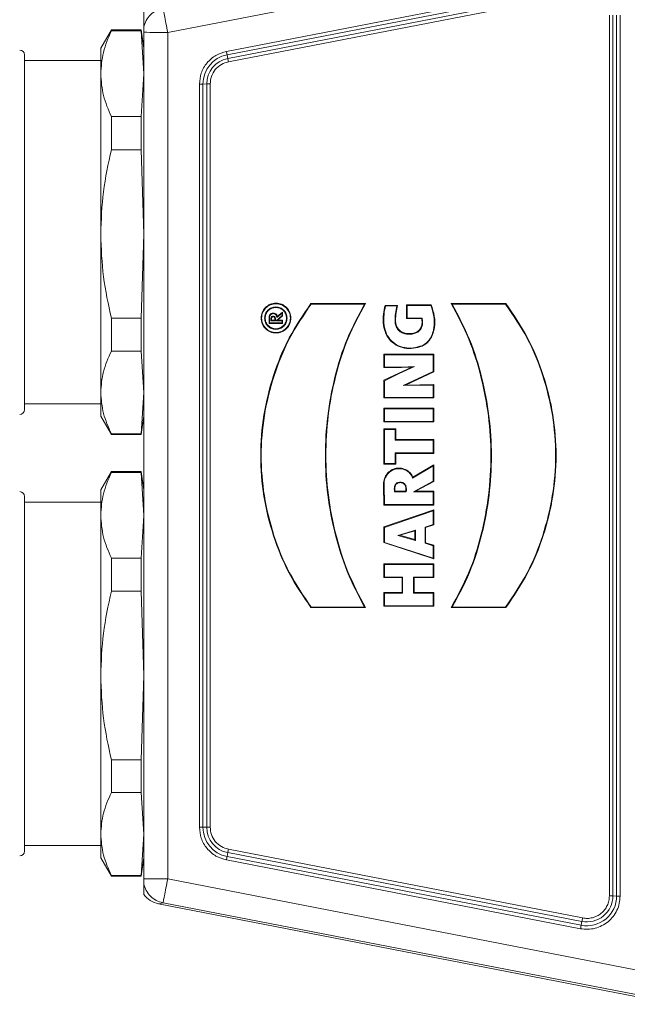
# Model space of a CAD drawing. Header units: millimetres. Extents: x 739 to 2419, y 424 to 1092.
# Tile 53 of 59: x 2250 to 2261, y 965 to 985. Entities that reach past the tile are written whole.
import ezdxf

# ---------------------------------------------------------------- set-up
doc = ezdxf.new("R2010")
doc.units = ezdxf.units.MM
doc.header["$PDSIZE"] = -1
doc.styles.get("Standard").update_dxf_attribs({"font": 'times.ttf'})
doc.dimstyles.new('ISO-25', dxfattribs={"dimtxt": 3.5, "dimasz": 2.5, "dimexe": 1.25, "dimexo": 0.625, "dimtad": 1, "dimdec": 0, "dimlfac": 6.8399, "dimtxsty": 'Standard', "dimcen": 2.5, "dimadec": 0, "dimazin": 0, "dimtfac": 1, "dimtmove": 0, "dimatfit": 3, "dimfxl": 1, "dimarcsym": 0})

# ---------------------------------------------------------------- blocks, each defined once
blk = doc.blocks.new('*D138')
at = {"color": 0, "lineweight": -2}
for p, q in [((2235.954, 982.361), (2235.954, 1021.271)), ((2275.487, 999.68), (2275.487, 1021.271)), ((2238.354, 1020.271), (2273.087, 1020.271))]:
    blk.add_line(p, q, dxfattribs=at)
at = {"color": 0}
for points in [[(2238.354, 1020.671), (2238.354, 1019.871), (2235.954, 1020.271)], [(2273.087, 1019.871), (2273.087, 1020.671), (2275.487, 1020.271)]]:
    blk.add_solid(points, dxfattribs=at)
at = {"layer": 'Defpoints', "color": 0}
for p in [(2275.487, 1020.271), (2275.487, 999.68), (2235.954, 982.361)]:
    blk.add_point(p, dxfattribs=at)
at = {"color": 0, "lineweight": 5, "insert": (2255.721, 1024.141), "char_height": 4.5, "attachment_point": 5}
blk.add_mtext('Min250', dxfattribs=at)

msp = doc.modelspace()

# ---------------------------------------------------------------- linework, layer by layer
at = {"color": 0, "linetype": 'Continuous', "lineweight": 5}
for p, q in [((2262.253508, 986.248127), (2252.488422, 984.350082)), ((2253.634362, 983.978292), (2260.558366, 985.324117)), ((2253.647279, 983.912331), (2260.571284, 985.258156)), ((2260.585532, 985.186816), (2253.661527, 983.840991)), ((2260.598435, 985.120856), (2253.674445, 983.77503)), ((2252.01847, 984.451834), (2252.01847, 984.76101)), ((2261.12286, 967.456528), (2261.12286, 984.688569)), ((2261.190524, 967.45607), (2261.190524, 984.688112)), ((2261.265225, 984.686137), (2261.265225, 967.454096)), ((2261.332888, 984.68568), (2261.332888, 967.453638)), ((2251.386313, 984.401509), (2251.178474, 984.041506)), ((2251.967873, 984.401509), (2251.386313, 984.401509)), ((2251.386313, 984.401509), (2251.386313, 984.380294)), ((2251.386313, 984.380294), (2251.967873, 984.380294)), ((2252.01847, 984.041506), (2251.967873, 984.401509)), ((2251.967873, 984.380294), (2252.01847, 983.5417)), ((2252.01847, 967.792913), (2252.01847, 984.353772)), ((2252.488422, 967.789236), (2252.488422, 984.350082)), ((2251.178474, 984.041506), (2251.178474, 983.5417)), ((2249.69047, 983.912345), (2249.690427, 983.912345)), ((2249.690427, 976.970817), (2249.690427, 983.912345)), ((2249.69047, 976.97066), (2249.69047, 983.912188)), ((2253.647279, 983.912331), (2253.661527, 983.840991)), ((2251.178474, 983.801495), (2249.69047, 983.801495)), ((2251.178474, 983.5417), (2251.178474, 980.406805)), ((2252.01847, 983.5417), (2251.967873, 982.703105)), ((2253.108062, 968.799464), (2253.108062, 983.339855)), ((2253.250427, 983.342286), (2253.175711, 983.340312)), ((2253.175711, 968.799921), (2253.175711, 983.340312)), ((2253.250427, 983.342286), (2253.250427, 968.801895)), ((2253.318076, 983.342744), (2253.318076, 968.802353)), ((2251.386313, 982.703105), (2251.386313, 982.056457)), ((2251.967873, 982.703105), (2251.386313, 982.703105)), ((2251.967873, 982.703105), (2251.967873, 982.056457)), ((2251.386313, 982.056457), (2251.967873, 982.056457)), ((2251.967873, 982.056457), (2252.01847, 980.406805)), ((2251.178474, 980.406805), (2251.178474, 977.306601)), ((2252.01847, 980.406805), (2251.967873, 978.757154)), ((2255.287818, 979.046789), (2255.293011, 979.035131)), ((2256.355795, 979.046003), (2255.287818, 979.046789)), ((2255.293011, 979.035131), (2256.33717, 979.034373)), ((2256.33717, 979.034373), (2256.355795, 979.046003)), ((2257.169012, 979.008366), (2257.158513, 979.020025)), ((2257.639365, 979.020025), (2257.158513, 979.020025)), ((2257.158513, 979.020025), (2257.158513, 978.751646)), ((2257.639365, 979.020025), (2257.632255, 979.008366)), ((2258.049435, 979.034358), (2258.030767, 979.046003)), ((2259.09873, 979.046003), (2258.030767, 979.046003)), ((2258.049435, 979.034358), (2259.093666, 979.034358)), ((2259.09873, 979.046003), (2259.093666, 979.034358)), ((2254.621887, 978.773848), (2254.72464, 978.856274)), ((2254.73514, 978.879305), (2254.630842, 978.795635)), ((2254.72464, 978.856274), (2254.73514, 978.879305)), ((2254.72464, 978.856274), (2254.72464, 978.811656)), ((2254.73514, 978.808008), (2254.73514, 978.879305)), ((2256.744651, 978.999182), (2256.73654, 979.010826)), ((2256.982688, 979.010826), (2256.73654, 979.010826)), ((2256.744651, 978.999182), (2256.968212, 978.999182)), ((2256.968212, 978.999182), (2256.982688, 979.010826)), ((2257.169012, 978.760988), (2257.169012, 979.008366)), ((2257.169012, 979.008366), (2257.632255, 979.008366)), ((2251.967873, 978.757154), (2251.386313, 978.757154)), ((2251.386313, 978.757154), (2251.386313, 978.117658)), ((2251.967873, 978.757154), (2251.967873, 978.117658)), ((2254.479594, 978.778011), (2254.469094, 978.779169)), ((2254.469094, 978.779169), (2254.469094, 978.656861)), ((2254.479594, 978.666202), (2254.469094, 978.656861)), ((2254.469094, 978.656861), (2254.73514, 978.656861)), ((2254.479594, 978.666202), (2254.479594, 978.778011)), ((2254.72464, 978.666202), (2254.479594, 978.666202)), ((2254.517431, 978.755938), (2254.506945, 978.754793)), ((2254.506945, 978.754793), (2254.506945, 978.710018)), ((2254.517431, 978.721677), (2254.506945, 978.710018)), ((2254.506945, 978.710018), (2254.594135, 978.710018)), ((2254.517431, 978.721677), (2254.517431, 978.755938)), ((2254.583635, 978.721677), (2254.517431, 978.721677)), ((2254.594135, 978.754793), (2254.583635, 978.755938)), ((2254.583635, 978.755938), (2254.583635, 978.721677)), ((2254.594135, 978.710018), (2254.583635, 978.721677)), ((2254.594135, 978.710018), (2254.594135, 978.754793)), ((2254.72464, 978.811656), (2254.607052, 978.710018)), ((2254.607052, 978.710018), (2254.635262, 978.721677)), ((2254.607052, 978.710018), (2254.72464, 978.710018)), ((2254.621887, 978.773848), (2254.630842, 978.795635)), ((2254.635262, 978.721677), (2254.73514, 978.808008)), ((2254.73514, 978.721677), (2254.635262, 978.721677)), ((2254.72464, 978.811656), (2254.73514, 978.808008)), ((2254.73514, 978.721677), (2254.72464, 978.710018)), ((2254.72464, 978.710018), (2254.72464, 978.666202)), ((2254.72464, 978.666202), (2254.73514, 978.656861)), ((2254.73514, 978.656861), (2254.73514, 978.721677)), ((2257.169012, 978.760988), (2257.158513, 978.751646)), ((2257.158513, 978.751646), (2257.454342, 978.751646)), ((2257.462782, 978.760988), (2257.169012, 978.760988)), ((2257.462782, 978.760988), (2257.454342, 978.751646)), ((2251.386313, 978.117658), (2251.967873, 978.117658)), ((2251.967873, 978.117658), (2252.01847, 977.306601)), ((2256.725625, 978.041369), (2256.715126, 978.053027)), ((2257.689819, 978.053027), (2256.715126, 978.053027)), ((2256.715126, 978.053027), (2256.715126, 977.793833)), ((2257.456932, 978.221942), (2257.46098, 978.213402)), ((2257.679319, 978.041369), (2257.689819, 978.053027)), ((2257.689819, 977.712036), (2257.689819, 978.053027)), ((2256.725625, 978.041369), (2257.679319, 978.041369)), ((2256.725625, 977.803174), (2256.725625, 978.041369)), ((2257.679319, 978.041369), (2257.679319, 977.717544)), ((2256.725625, 977.803174), (2256.715126, 977.793833)), ((2256.715126, 977.793833), (2257.056117, 977.793833)), ((2257.005634, 977.686073), (2256.715126, 977.544595)), ((2257.05583, 977.803174), (2256.725625, 977.803174)), ((2256.725625, 977.536885), (2257.010168, 977.675444)), ((2257.257904, 977.804562), (2257.005634, 977.686073)), ((2257.010168, 977.675444), (2257.005634, 977.686073)), ((2257.010168, 977.675444), (2257.310991, 977.816736)), ((2257.310991, 977.816736), (2257.05583, 977.803174)), ((2257.05583, 977.803174), (2257.056117, 977.793833)), ((2257.056117, 977.793833), (2257.257904, 977.804562)), ((2257.679319, 977.717544), (2257.088818, 977.43991)), ((2257.137083, 977.452155), (2257.689819, 977.712036)), ((2257.310991, 977.816736), (2257.257904, 977.804562)), ((2257.679319, 977.717544), (2257.689819, 977.712036)), ((2256.725625, 977.536885), (2256.715126, 977.544595)), ((2256.715126, 977.544595), (2256.715126, 977.200643)), ((2256.725625, 977.209984), (2256.725625, 977.536885)), ((2251.178474, 977.306601), (2251.178474, 976.841499)), ((2252.01847, 977.306601), (2251.967873, 976.495558)), ((2257.088818, 977.43991), (2257.137083, 977.452155)), ((2257.088818, 977.43991), (2257.679319, 977.44722)), ((2257.689819, 977.459008), (2257.137083, 977.452155)), ((2257.689819, 977.459008), (2257.679319, 977.44722)), ((2257.679319, 977.44722), (2257.679319, 977.209984)), ((2257.689819, 977.200643), (2257.689819, 977.459008)), ((2256.725625, 977.209984), (2256.715126, 977.200643)), ((2256.715126, 977.200643), (2257.689819, 977.200643)), ((2257.679319, 977.209984), (2256.725625, 977.209984)), ((2257.679319, 977.209984), (2257.689819, 977.200643)), ((2249.690427, 976.97066), (2249.69047, 976.97066)), ((2249.69047, 977.081496), (2251.178474, 977.081496)), ((2256.725625, 976.986409), (2256.715126, 976.998068)), ((2257.689819, 976.998068), (2256.715126, 976.998068)), ((2256.715126, 976.998068), (2256.715126, 976.729718)), ((2256.725625, 976.986409), (2257.679319, 976.986409)), ((2256.725625, 976.73906), (2256.725625, 976.986409)), ((2257.689819, 976.998068), (2257.679319, 976.986409)), ((2257.679319, 976.986409), (2257.679319, 976.73906)), ((2257.689819, 976.729718), (2257.689819, 976.998068)), ((2251.178474, 976.841499), (2251.386313, 976.481496)), ((2251.967873, 976.481496), (2252.01847, 976.841499)), ((2256.725625, 976.73906), (2256.715126, 976.729718)), ((2256.715126, 976.729718), (2257.689819, 976.729718)), ((2257.679319, 976.73906), (2256.725625, 976.73906)), ((2257.679319, 976.73906), (2257.689819, 976.729718)), ((2256.725625, 976.582791), (2256.715126, 976.594449)), ((2256.945981, 976.594449), (2256.715126, 976.594449)), ((2256.715126, 976.594449), (2256.715126, 975.904142)), ((2256.725625, 976.582791), (2256.935481, 976.582791)), ((2256.725625, 975.913483), (2256.725625, 976.582791)), ((2256.935481, 976.582791), (2256.945981, 976.594449)), ((2256.935481, 976.582791), (2256.935481, 976.371805)), ((2256.945981, 976.383449), (2256.945981, 976.594449)), ((2251.967873, 976.495558), (2251.386313, 976.495558)), ((2251.386313, 976.495558), (2251.386313, 976.481496)), ((2251.386313, 976.481496), (2251.967873, 976.481496)), ((2251.967873, 976.495558), (2251.967873, 976.481496)), ((2256.935481, 976.371805), (2256.945981, 976.383449)), ((2256.935481, 976.371805), (2257.679319, 976.371805)), ((2257.689819, 976.383449), (2256.945981, 976.383449)), ((2257.679319, 976.371805), (2257.689819, 976.383449)), ((2257.679319, 976.371805), (2257.679319, 976.123725)), ((2257.689819, 976.114384), (2257.689819, 976.383449)), ((2257.679319, 976.123725), (2256.935481, 976.123725)), ((2256.935481, 976.123725), (2256.935481, 975.913483)), ((2256.945981, 976.114384), (2256.935481, 976.123725)), ((2256.945981, 975.904142), (2256.945981, 976.114384)), ((2256.945981, 976.114384), (2257.689819, 976.114384)), ((2257.679319, 976.123725), (2257.689819, 976.114384)), ((2251.386313, 975.761906), (2251.178474, 975.401903)), ((2251.967873, 975.761906), (2251.386313, 975.761906)), ((2251.386313, 975.761906), (2251.386313, 975.740691)), ((2252.01847, 975.401903), (2251.967873, 975.761906)), ((2251.967873, 975.761906), (2251.967873, 975.740691)), ((2256.725625, 975.913483), (2256.715126, 975.904142)), ((2256.715126, 975.904142), (2256.945981, 975.904142)), ((2256.935481, 975.913483), (2256.725625, 975.913483)), ((2256.935481, 975.913483), (2256.945981, 975.904142)), ((2257.274255, 975.632802), (2257.679319, 975.873071)), ((2257.689819, 975.892669), (2257.280034, 975.649596)), ((2257.679319, 975.873071), (2257.689819, 975.892669)), ((2257.679319, 975.873071), (2257.679319, 975.571362)), ((2257.689819, 975.566283), (2257.689819, 975.892669)), ((2251.386313, 975.740691), (2251.967873, 975.740691)), ((2251.967873, 975.740691), (2252.01847, 974.902097)), ((2257.274255, 975.632802), (2257.280034, 975.649596)), ((2257.293939, 975.361191), (2257.679319, 975.571362)), ((2257.335123, 975.37285), (2257.689819, 975.566283)), ((2257.689819, 975.566283), (2257.679319, 975.571362)), ((2251.178474, 975.401903), (2251.178474, 974.902097)), ((2256.71936, 975.48822), (2256.708874, 975.488635)), ((2256.708874, 975.488635), (2256.715126, 975.103785)), ((2256.725454, 975.113126), (2256.71936, 975.48822)), ((2256.921377, 975.361191), (2256.931447, 975.37285)), ((2257.150158, 975.361191), (2256.921377, 975.361191)), ((2257.140903, 975.37285), (2256.931447, 975.37285)), ((2257.140903, 975.37285), (2257.150158, 975.361191)), ((2257.293939, 975.361191), (2257.335123, 975.37285)), ((2257.293939, 975.361191), (2257.679319, 975.361191)), ((2257.689819, 975.37285), (2257.335123, 975.37285)), ((2257.689819, 975.37285), (2257.679319, 975.361191)), ((2257.679319, 975.113126), (2257.679319, 975.361191)), ((2257.689819, 975.103785), (2257.689819, 975.37285)), ((2249.69047, 975.272757), (2249.690427, 975.272757)), ((2249.690427, 968.331214), (2249.690427, 975.272757)), ((2249.69047, 968.331057), (2249.69047, 975.272585)), ((2251.178474, 975.161907), (2249.69047, 975.161907)), ((2256.725454, 975.113126), (2256.715126, 975.103785)), ((2256.715126, 975.103785), (2257.689819, 975.103785)), ((2257.689819, 975.008985), (2256.715126, 974.674903)), ((2257.679319, 975.113126), (2256.725454, 975.113126)), ((2256.725625, 974.666249), (2257.679319, 974.993135)), ((2257.679319, 975.113126), (2257.689819, 975.103785)), ((2257.679319, 974.993135), (2257.689819, 975.008985)), ((2257.679319, 974.993135), (2257.679319, 974.72201)), ((2257.689819, 974.715472), (2257.689819, 975.008985)), ((2251.178474, 974.902097), (2251.178474, 971.767203)), ((2252.01847, 974.902097), (2251.967873, 974.063503)), ((2256.725625, 974.666249), (2256.715126, 974.674903)), ((2256.715126, 974.674903), (2256.715126, 974.367672)), ((2256.725625, 974.374138), (2256.725625, 974.666249)), ((2256.987781, 974.510409), (2257.330331, 974.611388)), ((2257.025518, 974.511739), (2257.319831, 974.5985)), ((2257.330331, 974.611388), (2257.319831, 974.5985)), ((2257.319831, 974.5985), (2257.319831, 974.428026)), ((2257.330331, 974.611388), (2257.330331, 974.412962)), ((2257.679319, 974.72201), (2257.520332, 974.671541)), ((2257.520332, 974.671541), (2257.520332, 974.35567)), ((2257.520332, 974.671541), (2257.530832, 974.665004)), ((2257.530832, 974.665004), (2257.689819, 974.715472)), ((2257.530832, 974.364582), (2257.530832, 974.665004)), ((2257.679319, 974.72201), (2257.689819, 974.715472)), ((2256.987781, 974.510409), (2257.025518, 974.511739)), ((2257.330331, 974.412962), (2256.987781, 974.510409)), ((2257.319831, 974.428026), (2257.025518, 974.511739)), ((2257.319831, 974.428026), (2257.330331, 974.412962)), ((2256.725625, 974.374138), (2256.715126, 974.367672)), ((2256.715126, 974.367672), (2257.689819, 974.049627)), ((2257.679319, 974.062945), (2256.725625, 974.374138)), ((2257.530832, 974.364582), (2257.520332, 974.35567)), ((2257.679319, 974.30679), (2257.520332, 974.35567)), ((2257.689819, 974.315702), (2257.530832, 974.364582)), ((2257.679319, 974.30679), (2257.689819, 974.315702)), ((2257.679319, 974.062945), (2257.679319, 974.30679)), ((2257.689819, 974.049627), (2257.689819, 974.315702)), ((2251.386313, 974.063503), (2251.386313, 973.416854)), ((2251.967873, 974.063503), (2251.386313, 974.063503)), ((2251.967873, 974.063503), (2251.967873, 973.416854)), ((2257.679319, 974.062945), (2257.689819, 974.049627)), ((2256.725625, 973.941666), (2256.715126, 973.95331)), ((2257.689819, 973.95331), (2256.715126, 973.95331)), ((2256.715126, 973.95331), (2256.715126, 973.68426)), ((2256.725625, 973.941666), (2257.679319, 973.941666)), ((2256.725625, 973.693601), (2256.725625, 973.941666)), ((2257.679319, 973.941666), (2257.689819, 973.95331)), ((2257.679319, 973.941666), (2257.679319, 973.693601)), ((2257.689819, 973.68426), (2257.689819, 973.95331)), ((2256.725625, 973.693601), (2256.715126, 973.68426)), ((2256.715126, 973.68426), (2257.070579, 973.68426)), ((2257.081079, 973.693601), (2256.725625, 973.693601)), ((2257.081079, 973.693601), (2257.070579, 973.68426)), ((2257.070579, 973.68426), (2257.070579, 973.39295)), ((2257.081079, 973.381292), (2257.081079, 973.693601)), ((2257.679319, 973.693601), (2257.295584, 973.693601)), ((2257.295584, 973.693601), (2257.295584, 973.381292)), ((2257.295584, 973.693601), (2257.306084, 973.68426)), ((2257.306084, 973.68426), (2257.689819, 973.68426)), ((2257.306084, 973.39295), (2257.306084, 973.68426)), ((2257.679319, 973.693601), (2257.689819, 973.68426)), ((2251.386313, 973.416854), (2251.967873, 973.416854)), ((2251.967873, 973.416854), (2252.01847, 971.767203)), ((2256.725625, 973.381292), (2256.715126, 973.39295)), ((2257.070579, 973.39295), (2256.715126, 973.39295)), ((2256.715126, 973.39295), (2256.715126, 973.123914)), ((2256.725625, 973.133255), (2256.725625, 973.381292)), ((2256.725625, 973.381292), (2257.081079, 973.381292)), ((2257.081079, 973.381292), (2257.070579, 973.39295)), ((2257.295584, 973.381292), (2257.306084, 973.39295)), ((2257.295584, 973.381292), (2257.679319, 973.381292)), ((2257.689819, 973.39295), (2257.306084, 973.39295)), ((2257.689819, 973.39295), (2257.679319, 973.381292)), ((2257.679319, 973.381292), (2257.679319, 973.133255)), ((2257.689819, 973.123914), (2257.689819, 973.39295)), ((2255.292882, 973.108035), (2255.287818, 973.098694)), ((2255.287818, 973.098694), (2256.355795, 973.098694)), ((2256.337113, 973.108035), (2255.292882, 973.108035)), ((2256.355795, 973.098694), (2256.337113, 973.108035)), ((2256.725625, 973.133255), (2256.715126, 973.123914)), ((2256.715126, 973.123914), (2257.689819, 973.123914)), ((2257.679319, 973.133255), (2256.725625, 973.133255)), ((2257.679319, 973.133255), (2257.689819, 973.123914)), ((2258.049392, 973.108021), (2258.030767, 973.098694)), ((2258.030767, 973.098694), (2259.09873, 973.097922)), ((2259.093551, 973.107263), (2258.049392, 973.108021)), ((2259.093551, 973.107263), (2259.09873, 973.097922)), ((2251.178474, 971.767203), (2251.178474, 968.667012)), ((2252.01847, 971.767203), (2251.967873, 970.117551)), ((2251.967873, 970.117551), (2251.386313, 970.117551)), ((2251.386313, 970.117551), (2251.386313, 969.47807)), ((2251.967873, 970.117551), (2251.967873, 969.47807)), ((2251.386313, 969.47807), (2251.967873, 969.47807)), ((2251.967873, 969.47807), (2252.01847, 968.667012)), ((2251.178474, 968.667012), (2251.178474, 968.201896)), ((2252.01847, 968.667012), (2251.967873, 967.855955)), ((2253.250427, 968.801895), (2253.175711, 968.799921)), ((2249.69047, 968.441907), (2251.178474, 968.441907)), ((2249.690427, 968.331057), (2249.69047, 968.331057)), ((2253.661527, 968.303205), (2253.647279, 968.227888)), ((2253.661527, 968.303205), (2260.585532, 966.95738)), ((2253.674445, 968.370067), (2260.598435, 967.024242)), ((2251.178474, 968.201896), (2251.386313, 967.841908)), ((2251.967873, 967.841908), (2252.01847, 968.201896)), ((2260.558366, 966.815201), (2253.634362, 968.161026)), ((2260.571284, 966.882063), (2253.647279, 968.227888)), ((2251.967873, 967.855955), (2251.386313, 967.855955)), ((2251.386313, 967.855955), (2251.386313, 967.841908)), ((2251.386313, 967.841908), (2251.967873, 967.841908)), ((2252.01847, 967.482392), (2252.01847, 967.696539)), ((2252.488422, 967.789236), (2262.253508, 965.891176)), ((2252.310824, 967.299286), (2252.396855, 967.322689)), ((2262.41434, 965.335451), (2252.310824, 967.299286)), ((2261.645569, 965.525008), (2252.396855, 967.322689)), ((2261.190524, 967.45607), (2261.265225, 967.454096)), ((2260.585532, 966.95738), (2260.571284, 966.882063))]:
    msp.add_line(p, q, dxfattribs=at)
for centre, radius, start, end in [((2252.400776, 1003.11193), 18.762053, 268.8324296, 270.2676552), ((2249.594472, 983.909502), 0.096, 1.7004043, 90), ((2253.758451, 983.340294), 0.582739, 100.9979407, 179.9982017), ((2253.758461, 983.342291), 0.508034, 100.9995486, 180.0004809), ((2270.790636, 987.303863), 17.475617, 190.9701647, 191.190533), ((2236.51817, 980.449459), 17.475617, 10.9701647, 11.190533), ((2253.118301, 986.825546), 3.485706, 269.831695, 270.9437065), ((2253.307836, 979.857053), 3.485706, 89.831695, 90.9437065), ((2249.594472, 976.973502), 0.096, 270, 358.2995957), ((2249.594472, 975.269903), 0.096, 1.7004043, 90), ((2253.119007, 972.180826), 3.38138, 269.8145399, 270.9608616), ((2253.758469, 968.799941), 0.582758, 180.0019032, 259.000548), ((2253.307836, 965.316662), 3.485706, 89.831695, 90.9437065), ((2253.758424, 968.801876), 0.507998, 179.9977641, 259.0038197), ((2249.594472, 968.333903), 0.096, 270, 358.2995957), ((2274.024084, 964.403911), 20.73254, 168.9712801, 169.1594749), ((2233.284723, 972.127182), 20.73254, 348.9712801, 349.1594749), ((2252.399803, 986.49972), 18.710693, 268.8322038, 270.2713689), ((2260.682479, 967.454101), 0.582745, 258.9997332, 359.9994819), ((2260.682485, 967.456081), 0.508039, 258.9982684, 359.9987721), ((2261.131775, 963.773294), 3.683245, 89.0860846, 90.1386778), ((2261.321951, 970.837946), 3.384326, 269.0395981, 270.1851643), ((2240.208727, 970.781357), 20.73254, 348.9712801, 349.1594749), ((2292.544458, 960.824544), 32.542044, 169.0172482, 169.1371424)]:
    msp.add_arc(centre, radius, start, end, dxfattribs=at)
for points, knots in [([(2252.01847, 984.451834), (2252.031919, 984.49706), (2252.058814, 984.587508), (2252.14685, 984.700306), (2252.260698, 984.786982), (2252.35147, 984.812803), (2252.396855, 984.825712)], [0, 0, 0, 0, 0.250009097, 0.499999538, 0.750005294, 1, 1, 1, 1]), ([(2252.488422, 984.350082), (2252.476555, 984.4112), (2252.452821, 984.53344), (2252.422769, 984.68912), (2252.401513, 984.799951), (2252.398407, 984.817125), (2252.396855, 984.825712)], [0, 0, 0, 0, 0.2499932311, 0.4999979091, 0.7499977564, 1, 1, 1, 1]), ([(2252.01847, 984.451834), (2252.01847, 984.449394), (2252.01847, 984.44434), (2252.01847, 984.421221), (2252.01847, 984.389873), (2252.01847, 984.365782), (2252.01847, 984.353772)], [0, 0, 0, 0, 0.241230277, 0.499778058, 0.750648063, 1, 1, 1, 1]), ([(2251.178474, 983.5417), (2251.188336, 983.681982), (2251.208208, 983.964666), (2251.326648, 984.24106), (2251.386313, 984.380294)], [0, 0, 0, 0, 0.496250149, 1, 1, 1, 1]), ([(2253.108062, 983.339855), (2253.115121, 983.412354), (2253.12968, 983.561889), (2253.247049, 983.761418), (2253.420531, 983.914688), (2253.564538, 983.957523), (2253.634362, 983.978292)], [0, 0, 0, 0, 0.242419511, 0.500007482, 0.757574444, 1, 1, 1, 1]), ([(2253.674445, 983.77503), (2253.627163, 983.76097), (2253.529649, 983.731972), (2253.412204, 983.628174), (2253.33272, 983.493086), (2253.322858, 983.391838), (2253.318076, 983.342744)], [0, 0, 0, 0, 0.24243681, 0.500006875, 0.757561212, 1, 1, 1, 1]), ([(2251.386313, 982.703105), (2251.327394, 982.840372), (2251.208772, 983.116732), (2251.188618, 983.399421), (2251.178474, 983.5417)], [0, 0, 0, 0, 0.496693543, 1, 1, 1, 1]), ([(2251.178474, 980.406805), (2251.188336, 980.68276), (2251.208209, 981.238846), (2251.326648, 981.782559), (2251.386313, 982.056457)], [0, 0, 0, 0, 0.4962458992, 1, 1, 1, 1]), ([(2251.386313, 978.757154), (2251.327394, 979.027179), (2251.208772, 979.570827), (2251.188618, 980.126919), (2251.178474, 980.406805)], [0, 0, 0, 0, 0.496691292, 1, 1, 1, 1]), ([(2255.287818, 979.046789), (2255.13808, 978.827142), (2254.838578, 978.387807), (2254.540644, 977.643724), (2254.348573, 976.868506), (2254.284076, 976.070691), (2254.348062, 975.273184), (2254.539304, 974.49806), (2254.838545, 973.755666), (2255.138203, 973.317476), (2255.287818, 973.098694)], [0, 0, 0, 0, 0.12494918, 0.249920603, 0.375164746, 0.50026675, 0.625371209, 0.750470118, 0.875413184, 1, 1, 1, 1]), ([(2254.896817, 978.76186), (2254.89243, 978.800056), (2254.883656, 978.876451), (2254.81616, 978.973597), (2254.719694, 979.038502), (2254.60491, 979.061297), (2254.490361, 979.038502), (2254.393191, 978.973597), (2254.32828, 978.876451), (2254.305485, 978.761856), (2254.328273, 978.64726), (2254.3932, 978.550124), (2254.490356, 978.4852), (2254.60491, 978.462411), (2254.719699, 978.4852), (2254.81615, 978.550124), (2254.883662, 978.647261), (2254.892432, 978.723659), (2254.896817, 978.76186)], [0, 0, 0, 0, 0.062496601, 0.124998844, 0.187495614, 0.249997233, 0.312498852, 0.374995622, 0.437497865, 0.499994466, 0.562498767, 0.624994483, 0.687495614, 0.749997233, 0.812498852, 0.874999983, 0.937495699, 1, 1, 1, 1]), ([(2255.293011, 979.035131), (2255.144206, 978.816072), (2254.846541, 978.377874), (2254.54967, 977.635816), (2254.35789, 976.864136), (2254.295228, 976.070048), (2254.357313, 975.277176), (2254.547969, 974.505011), (2254.845361, 973.764415), (2255.143762, 973.326751), (2255.292882, 973.108035)], [0, 0, 0, 0, 0.124947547, 0.249940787, 0.375569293, 0.499979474, 0.625029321, 0.750068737, 0.875101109, 1, 1, 1, 1]), ([(2254.886317, 978.760701), (2254.88209, 978.723875), (2254.873638, 978.650225), (2254.808552, 978.556583), (2254.715571, 978.493993), (2254.604912, 978.472026), (2254.494479, 978.493993), (2254.400819, 978.556583), (2254.338224, 978.650224), (2254.31626, 978.760697), (2254.33823, 978.87117), (2254.400813, 978.964819), (2254.494479, 979.02741), (2254.604912, 979.049377), (2254.715571, 979.02741), (2254.808557, 978.964819), (2254.873632, 978.87117), (2254.882089, 978.797523), (2254.886317, 978.760701)], [0, 0, 0, 0, 0.0625026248, 0.1249988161, 0.1875006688, 0.2500006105, 0.3125005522, 0.375002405, 0.4374985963, 0.500001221, 0.5624958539, 0.6249988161, 0.6875006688, 0.7500006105, 0.8125005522, 0.875002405, 0.9375053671, 1, 1, 1, 1]), ([(2256.337113, 973.108035), (2256.216527, 973.336455), (2255.975413, 973.793187), (2255.748573, 974.53683), (2255.602386, 975.297403), (2255.554459, 976.071714), (2255.600179, 976.845752), (2255.743778, 977.614403), (2255.972821, 978.35795), (2256.217916, 978.812974), (2256.33717, 979.034373)], [0, 0, 0, 0, 0.124962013, 0.249864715, 0.375080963, 0.499844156, 0.624904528, 0.749956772, 0.878338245, 1, 1, 1, 1]), ([(2256.355795, 973.098694), (2256.233839, 973.327488), (2255.989917, 973.785092), (2255.760936, 974.531473), (2255.613225, 975.295152), (2255.564791, 976.072839), (2255.611008, 976.850269), (2255.756037, 977.622026), (2255.987472, 978.368241), (2256.235244, 978.824173), (2256.355795, 979.046003)], [0, 0, 0, 0, 0.124906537, 0.249821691, 0.375047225, 0.499845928, 0.624930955, 0.750003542, 0.878366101, 1, 1, 1, 1]), ([(2257.46098, 978.213402), (2257.493845, 978.231002), (2257.561012, 978.266972), (2257.632689, 978.358401), (2257.680203, 978.462988), (2257.714198, 978.611206), (2257.712334, 978.804235), (2257.663689, 978.94809), (2257.639365, 979.020025)], [0, 0, 0, 0, 0.122114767, 0.249571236, 0.374760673, 0.500075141, 0.750014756, 1, 1, 1, 1]), ([(2258.030767, 979.046003), (2258.152723, 978.817209), (2258.396642, 978.359608), (2258.625629, 977.61323), (2258.77334, 976.849554), (2258.821748, 976.071867), (2258.775559, 975.294437), (2258.630525, 974.522675), (2258.39909, 973.776456), (2258.151318, 973.320524), (2258.030767, 973.098694)], [0, 0, 0, 0, 0.1249065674, 0.2498195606, 0.3750473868, 0.4998436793, 0.6249285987, 0.7500034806, 0.8783660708, 1, 1, 1, 1]), ([(2258.049392, 973.108021), (2258.168646, 973.329419), (2258.413741, 973.784444), (2258.642783, 974.52799), (2258.786389, 975.296641), (2258.832079, 976.070675), (2258.78418, 976.844986), (2258.637989, 977.605559), (2258.411152, 978.34921), (2258.170027, 978.805939), (2258.049435, 979.034358)], [0, 0, 0, 0, 0.121661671, 0.250043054, 0.375095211, 0.500155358, 0.624916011, 0.750134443, 0.87503706, 1, 1, 1, 1]), ([(2259.093666, 979.034358), (2259.242791, 978.815644), (2259.541201, 978.377983), (2259.838599, 977.637384), (2260.029224, 976.865215), (2260.091347, 976.072341), (2260.028649, 975.278255), (2259.836896, 974.506572), (2259.540019, 973.76452), (2259.242356, 973.326322), (2259.093551, 973.107263)], [0, 0, 0, 0, 0.1249000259, 0.2499323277, 0.3749711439, 0.5000210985, 0.6244336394, 0.7500593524, 0.8750525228, 1, 1, 1, 1]), ([(2259.09873, 973.097922), (2259.248376, 973.317686), (2259.547682, 973.757234), (2259.84613, 974.501907), (2260.038914, 975.276369), (2260.101961, 976.073403), (2260.039507, 976.869258), (2259.847887, 977.644212), (2259.548929, 978.38754), (2259.248771, 978.826551), (2259.09873, 979.046003)], [0, 0, 0, 0, 0.124969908, 0.24994976, 0.375547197, 0.49996377, 0.625003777, 0.750031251, 0.875046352, 1, 1, 1, 1]), ([(2254.820671, 978.760172), (2254.817381, 978.731552), (2254.810802, 978.674308), (2254.760236, 978.601505), (2254.687945, 978.552888), (2254.601945, 978.535791), (2254.516121, 978.552888), (2254.443301, 978.601505), (2254.394674, 978.674309), (2254.37758, 978.760171), (2254.394669, 978.846035), (2254.443311, 978.918824), (2254.516115, 978.967459), (2254.601945, 978.984552), (2254.68795, 978.967459), (2254.760226, 978.918824), (2254.810805, 978.846035), (2254.817382, 978.788794), (2254.820671, 978.760172)], [0, 0, 0, 0, 0.06250017, 0.125005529, 0.187503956, 0.250001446, 0.312498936, 0.374997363, 0.437502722, 0.500002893, 0.562503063, 0.62499971, 0.687503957, 0.750001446, 0.812498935, 0.875003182, 0.93749983, 1, 1, 1, 1]), ([(2254.601974, 978.969513), (2254.574728, 978.966382), (2254.52023, 978.96012), (2254.450931, 978.911976), (2254.40462, 978.843175), (2254.388355, 978.761303), (2254.404623, 978.679596), (2254.450926, 978.610283), (2254.52023, 978.563975), (2254.601978, 978.547737), (2254.683727, 978.563969), (2254.753023, 978.610289), (2254.799325, 978.679595), (2254.815592, 978.761303), (2254.799328, 978.843176), (2254.753018, 978.91197), (2254.683725, 978.960126), (2254.629226, 978.966384), (2254.601974, 978.969513)], [0, 0, 0, 0, 0.062495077, 0.125000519, 0.187497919, 0.249995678, 0.312493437, 0.374999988, 0.437505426, 0.499998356, 0.562502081, 0.624998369, 0.687504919, 0.750002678, 0.812500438, 0.874997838, 0.937494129, 1, 1, 1, 1]), ([(2254.630842, 978.795635), (2254.627773, 978.805219), (2254.621636, 978.824385), (2254.600129, 978.846519), (2254.572791, 978.8598), (2254.542338, 978.862318), (2254.513009, 978.853724), (2254.488917, 978.835191), (2254.472315, 978.809177), (2254.470167, 978.789171), (2254.469094, 978.779169)], [0, 0, 0, 0, 0.125035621, 0.250022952, 0.374991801, 0.50002429, 0.625008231, 0.750017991, 0.875022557, 1, 1, 1, 1]), ([(2254.479594, 978.778011), (2254.479867, 978.782758), (2254.480414, 978.792256), (2254.484812, 978.805928), (2254.49162, 978.818498), (2254.500867, 978.829429), (2254.512066, 978.83834), (2254.524827, 978.844829), (2254.538617, 978.848662), (2254.552897, 978.849667), (2254.567091, 978.847825), (2254.580643, 978.843205), (2254.593003, 978.835975), (2254.603663, 978.826425), (2254.61225, 978.814961), (2254.618326, 978.802023), (2254.621897, 978.788111), (2254.62189, 978.778603), (2254.621887, 978.773848)], [0, 0, 0, 0, 0.062497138, 0.125026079, 0.187492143, 0.250005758, 0.312478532, 0.374988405, 0.437501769, 0.49996626, 0.562481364, 0.624994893, 0.687497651, 0.750016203, 0.81250343, 0.875028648, 0.937508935, 1, 1, 1, 1]), ([(2256.73654, 979.010826), (2256.714501, 978.895857), (2256.681422, 978.723294), (2256.730368, 978.493794), (2256.814252, 978.338508), (2256.951082, 978.22508), (2257.11738, 978.16675), (2257.294513, 978.160356), (2257.405509, 978.195726), (2257.46098, 978.213402)], [0, 0, 0, 0, 0.2497744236, 0.3748994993, 0.4996937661, 0.6245501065, 0.7495671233, 0.8748450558, 1, 1, 1, 1]), ([(2257.456932, 978.221942), (2257.402726, 978.204651), (2257.294307, 978.170066), (2257.121449, 978.175801), (2256.959184, 978.231833), (2256.825171, 978.341153), (2256.742067, 978.491795), (2256.692269, 978.716285), (2256.723684, 978.885945), (2256.744651, 978.999182)], [0, 0, 0, 0, 0.125145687, 0.250305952, 0.374902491, 0.499107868, 0.623412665, 0.748653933, 1, 1, 1, 1]), ([(2256.968212, 978.999182), (2256.948282, 978.902303), (2256.923278, 978.780748), (2256.938536, 978.632004), (2256.968094, 978.561554), (2257.017812, 978.50275), (2257.084565, 978.464888), (2257.158138, 978.447053), (2257.233196, 978.443349), (2257.307788, 978.455354), (2257.378393, 978.484154), (2257.43485, 978.538714), (2257.465195, 978.609902), (2257.475871, 978.686564), (2257.467148, 978.736165), (2257.462782, 978.760988)], [0, 0, 0, 0, 0.24521768, 0.307673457, 0.370868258, 0.433385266, 0.496858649, 0.559316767, 0.621350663, 0.683700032, 0.747140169, 0.80916399, 0.874642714, 0.937264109, 1, 1, 1, 1]), ([(2257.454342, 978.751646), (2257.458058, 978.727102), (2257.465373, 978.678776), (2257.452443, 978.605353), (2257.420834, 978.538421), (2257.363954, 978.48915), (2257.294808, 978.464198), (2257.222051, 978.454622), (2257.149047, 978.46031), (2257.078359, 978.479911), (2257.015889, 978.519738), (2256.97115, 978.578772), (2256.946067, 978.648346), (2256.936353, 978.795125), (2256.962096, 978.914963), (2256.982688, 979.010826)], [0, 0, 0, 0, 0.063471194, 0.124969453, 0.188857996, 0.250136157, 0.312971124, 0.375345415, 0.437683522, 0.500114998, 0.562303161, 0.624502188, 0.687135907, 0.749726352, 1, 1, 1, 1]), ([(2257.632255, 979.008366), (2257.65568, 978.937621), (2257.702459, 978.796346), (2257.703201, 978.607376), (2257.669354, 978.462881), (2257.622851, 978.361595), (2257.553325, 978.273515), (2257.488595, 978.238883), (2257.456932, 978.221942)], [0, 0, 0, 0, 0.251817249, 0.502866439, 0.628327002, 0.753146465, 0.879247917, 1, 1, 1, 1]), ([(2254.59412, 978.754793), (2254.593472, 978.760499), (2254.592174, 978.77191), (2254.582075, 978.786409), (2254.567672, 978.79611), (2254.550532, 978.799516), (2254.533395, 978.79611), (2254.518988, 978.786413), (2254.508911, 978.771904), (2254.507601, 978.760498), (2254.506945, 978.754793)], [0, 0, 0, 0, 0.124977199, 0.249959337, 0.375026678, 0.500018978, 0.625011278, 0.750078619, 0.875002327, 1, 1, 1, 1]), ([(2254.583635, 978.755938), (2254.583133, 978.760273), (2254.582129, 978.768934), (2254.57448, 978.779955), (2254.563542, 978.787317), (2254.550533, 978.789901), (2254.537523, 978.787317), (2254.526587, 978.779954), (2254.518933, 978.768936), (2254.517941, 978.760273), (2254.517445, 978.755938)], [0, 0, 0, 0, 0.1251070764, 0.2499959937, 0.375074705, 0.5000135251, 0.6249523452, 0.7500310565, 0.8749199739, 1, 1, 1, 1]), ([(2251.178474, 977.306601), (2251.188335, 977.44228), (2251.208207, 977.715687), (2251.326648, 977.983), (2251.386313, 978.117658)], [0, 0, 0, 0, 0.496252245, 1, 1, 1, 1]), ([(2251.386313, 976.495558), (2251.327394, 976.628317), (2251.208773, 976.895602), (2251.188618, 977.168999), (2251.178474, 977.306601)], [0, 0, 0, 0, 0.496695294, 1, 1, 1, 1]), ([(2257.280034, 975.649596), (2257.273282, 975.6657), (2257.259516, 975.698528), (2257.213933, 975.753667), (2257.138771, 975.804147), (2257.034608, 975.831943), (2256.926163, 975.823667), (2256.830147, 975.772357), (2256.757252, 975.693828), (2256.70916, 975.595775), (2256.708969, 975.524334), (2256.708874, 975.488635)], [0, 0, 0, 0, 0.061466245, 0.125296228, 0.249949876, 0.375066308, 0.500279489, 0.625113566, 0.750184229, 0.875169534, 1, 1, 1, 1]), ([(2256.71936, 975.48822), (2256.719471, 975.52313), (2256.719695, 975.593208), (2256.767632, 975.689219), (2256.840087, 975.765608), (2256.935341, 975.814169), (2257.041918, 975.819329), (2257.143254, 975.789306), (2257.215032, 975.737426), (2257.256538, 975.681427), (2257.26836, 975.648982), (2257.274255, 975.632802)], [0, 0, 0, 0, 0.124593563, 0.250109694, 0.375767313, 0.500498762, 0.625770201, 0.751345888, 0.87588395, 0.938105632, 1, 1, 1, 1]), ([(2251.178474, 974.902097), (2251.188336, 975.042379), (2251.208208, 975.325063), (2251.326648, 975.601458), (2251.386313, 975.740691)], [0, 0, 0, 0, 0.496250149, 1, 1, 1, 1]), ([(2256.921377, 975.361191), (2256.919934, 975.381223), (2256.916955, 975.422596), (2256.921572, 975.476751), (2256.944099, 975.5152), (2256.969016, 975.537264), (2257.000396, 975.549484), (2257.034032, 975.552325), (2257.067689, 975.548681), (2257.098567, 975.5362), (2257.123994, 975.515045), (2257.147749, 975.47782), (2257.15745, 975.42361), (2257.152559, 975.381742), (2257.150158, 975.361191)], [0, 0, 0, 0, 0.117179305, 0.242013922, 0.306836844, 0.371570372, 0.431698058, 0.499213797, 0.566084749, 0.626797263, 0.690046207, 0.755158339, 0.879816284, 1, 1, 1, 1]), ([(2256.931447, 975.37285), (2256.930032, 975.392142), (2256.927853, 975.421851), (2256.931056, 975.460609), (2256.939455, 975.488717), (2256.955139, 975.512623), (2256.977528, 975.530925), (2257.005168, 975.54057), (2257.034524, 975.542764), (2257.063901, 975.53963), (2257.091292, 975.529294), (2257.113817, 975.511066), (2257.13025, 975.487549), (2257.140087, 975.460025), (2257.145671, 975.421571), (2257.142785, 975.39208), (2257.140903, 975.37285)], [0, 0, 0, 0, 0.125239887, 0.192859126, 0.25100508, 0.313545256, 0.375400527, 0.434931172, 0.500267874, 0.564910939, 0.625147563, 0.687335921, 0.749814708, 0.808738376, 0.875287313, 1, 1, 1, 1]), ([(2251.386313, 974.063503), (2251.327394, 974.200769), (2251.208772, 974.477129), (2251.188618, 974.759818), (2251.178474, 974.902097)], [0, 0, 0, 0, 0.496693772, 1, 1, 1, 1]), ([(2251.178474, 971.767203), (2251.188335, 972.043163), (2251.208207, 972.599248), (2251.326648, 973.142961), (2251.386313, 973.416854)], [0, 0, 0, 0, 0.496254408, 1, 1, 1, 1]), ([(2251.386313, 970.117551), (2251.327394, 970.387581), (2251.208774, 970.931229), (2251.188618, 971.487321), (2251.178474, 971.767203)], [0, 0, 0, 0, 0.4966997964, 1, 1, 1, 1]), ([(2251.178474, 968.667012), (2251.188336, 968.802685), (2251.208208, 969.076081), (2251.326648, 969.343405), (2251.386313, 969.47807)], [0, 0, 0, 0, 0.496248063, 1, 1, 1, 1]), ([(2251.386313, 967.855955), (2251.327394, 967.988714), (2251.208772, 968.255998), (2251.188618, 968.529405), (2251.178474, 968.667012)], [0, 0, 0, 0, 0.496693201, 1, 1, 1, 1]), ([(2253.634362, 968.161026), (2253.564538, 968.181795), (2253.420531, 968.22463), (2253.247049, 968.3779), (2253.12968, 968.577429), (2253.115121, 968.726964), (2253.108062, 968.799464)], [0, 0, 0, 0, 0.2424255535, 0.4999925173, 0.7575804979, 1, 1, 1, 1]), ([(2253.318076, 968.802353), (2253.322859, 968.753265), (2253.332726, 968.652018), (2253.412199, 968.516925), (2253.529649, 968.413126), (2253.627163, 968.384127), (2253.674445, 968.370067)], [0, 0, 0, 0, 0.242416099, 0.499991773, 0.757562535, 1, 1, 1, 1]), ([(2252.01847, 967.792913), (2252.01847, 967.781342), (2252.01847, 967.757374), (2252.01847, 967.72649), (2252.01847, 967.703304), (2252.01847, 967.698789), (2252.01847, 967.696539)], [0, 0, 0, 0, 0.241234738, 0.499721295, 0.750635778, 1, 1, 1, 1]), ([(2252.396855, 967.322689), (2252.35147, 967.335589), (2252.260698, 967.361388), (2252.146851, 967.44805), (2252.058815, 967.560846), (2252.031919, 967.651307), (2252.01847, 967.696539)], [0, 0, 0, 0, 0.249999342, 0.500008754, 0.749998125, 1, 1, 1, 1]), ([(2252.396855, 967.322689), (2252.398407, 967.33008), (2252.401513, 967.344862), (2252.422769, 967.452694), (2252.452821, 967.606284), (2252.476555, 967.728253), (2252.488422, 967.789236)], [0, 0, 0, 0, 0.250000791, 0.499998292, 0.750005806, 1, 1, 1, 1]), ([(2252.01847, 967.482392), (2252.05776, 967.439127), (2252.137971, 967.350799), (2252.25243, 967.316688), (2252.310824, 967.299286)], [0, 0, 0, 0, 0.489823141, 1, 1, 1, 1]), ([(2261.332888, 967.453638), (2261.329936, 967.405856), (2261.32403, 967.310272), (2261.274884, 967.173438), (2261.199802, 967.050596), (2261.099433, 966.947844), (2260.979415, 966.868959), (2260.843984, 966.818381), (2260.700188, 966.796809), (2260.605253, 966.809121), (2260.558366, 966.815201)], [0, 0, 0, 0, 0.124985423, 0.250024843, 0.376548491, 0.5000196, 0.623477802, 0.750003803, 0.876532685, 1, 1, 1, 1]), ([(2260.598435, 967.024242), (2260.630598, 967.020016), (2260.694904, 967.011568), (2260.791801, 967.026616), (2260.883299, 967.060235), (2260.964811, 967.114106), (2261.033214, 967.183816), (2261.083676, 967.267232), (2261.116882, 967.359444), (2261.120868, 967.424172), (2261.12286, 967.456528)], [0, 0, 0, 0, 0.12504567, 0.250014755, 0.375080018, 0.500008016, 0.625091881, 0.749999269, 0.875030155, 1, 1, 1, 1])]:
    msp.add_open_spline(points, degree=3, knots=knots, dxfattribs=at)

# ---------------------------------------------------------------- dimensions: what is measured, and where the dimension line sits
at = {"lineweight": 5}
dim = msp.add_linear_dim(base=(2275.487466, 1020.270986), p1=(2235.953859, 982.361499), p2=(2275.487466, 999.67967), text='Min250', dimstyle='ISO-25', override={"dimtxt": 4.5, "dimasz": 2.4, "dimexe": 1, "dimexo": 0, "dimgap": 1.524, "dimtad": 1, "dimjust": 0, "dimtih": 1, "dimtoh": 1, "dimdec": 2, "dimlfac": 5, "dimzin": 0, "dimpost": '<>', "dimse1": 0, "dimse2": 0, "dimsd1": 0, "dimsd2": 0, "dimadec": 2, "dimtdec": 3, "dimtofl": 1, "dimtvp": 0.1, "dimtzin": 0}, dxfattribs=at)
dim.commit()
dim.dimension.update_dxf_attribs({"geometry": '*D138', "text_midpoint": (2255.720662, 1024.140696)})

doc.saveas('drawing.dxf')
